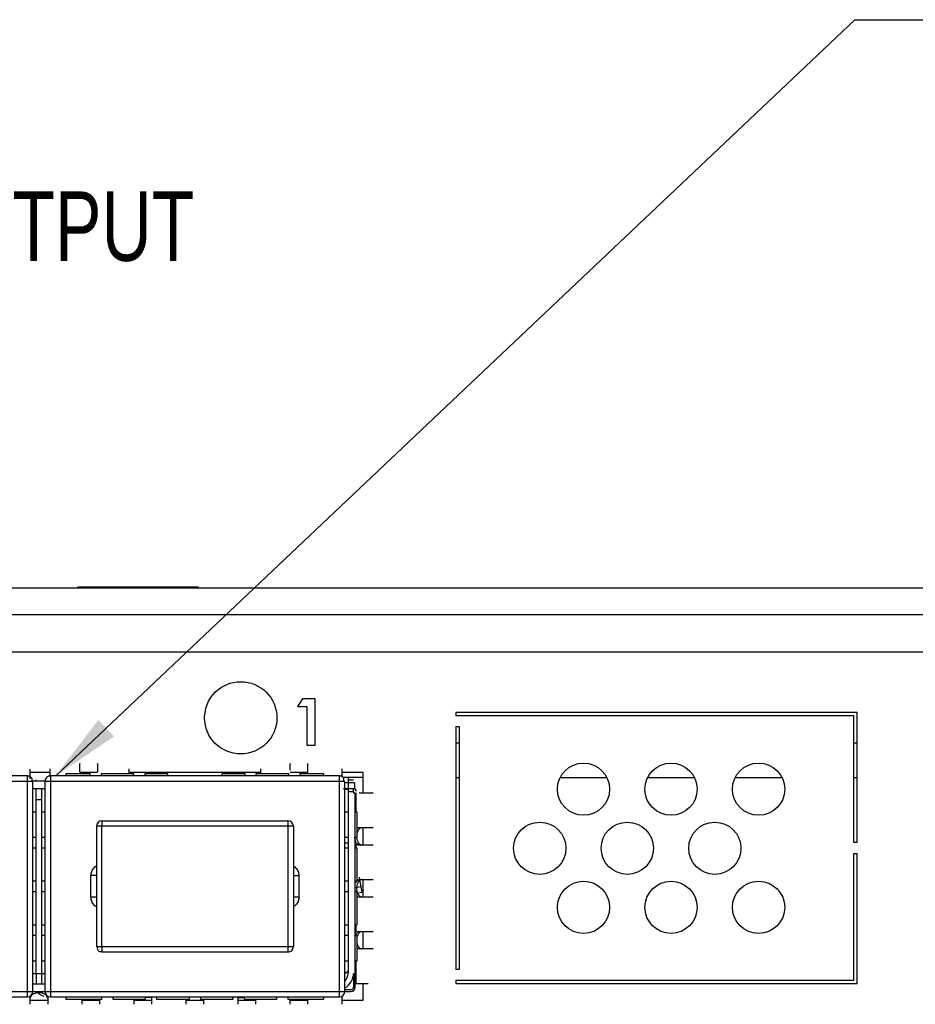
# Model space of a CAD drawing. Header units: millimetres. Extents: x 19 to 844, y 7 to 552.
# Tile 11 of 63: x 254 to 295, y 156 to 201. Entities that reach past the tile are written whole.
import ezdxf

# ---------------------------------------------------------------- set-up
doc = ezdxf.new("R2010")
doc.units = ezdxf.units.MM
doc.styles.add('SLDTEXTSTYLE3', font='TXT', dxfattribs={"width": 0.75})
doc.dimstyles.new('SLDDIMSTYLE3', dxfattribs={"dimtxt": 0.18, "dimasz": 3.175, "dimexe": 0, "dimexo": 0.0625, "dimgap": 0, "dimtad": 0, "dimtih": 1, "dimtoh": 1, "dimdec": 0, "dimrnd": 1e-09, "dimzin": 0, "dimdsep": 46, "dimtxsty": 'Standard', "dimsah": 1, "dimcen": 0.09, "dimadec": 0, "dimazin": 0, "dimtfac": 3.175, "dimtdec": 0, "dimtofl": 0, "dimtmove": 0, "dimatfit": 3, "dimfxl": 1, "dimfrac": 2, "dimtolj": 1, "dimtzin": 0, "dimarcsym": 0})

msp = doc.modelspace()

# ---------------------------------------------------------------- linework, layer by layer
at = {"color": 7, "linetype": 'Continuous', "lineweight": 25}
for p, q in [((139.997, 174.666), (575.997, 174.666)), ((256.247, 174.716), (256.247, 174.666)), ((256.247, 174.716), (258.997, 174.716)), ((258.997, 174.716), (261.747, 174.716)), ((261.747, 174.666), (261.747, 174.716)), ((139.997, 173.452), (575.997, 173.452)), ((576.557, 171.726), (139.437, 171.726)), ((266.511, 169.591), (266.285, 169.238)), ((266.285, 169.238), (266.719, 169.238)), ((267.099, 169.591), (266.511, 169.591)), ((266.719, 169.238), (266.719, 167.474)), ((267.099, 167.474), (267.099, 169.591)), ((291.867, 168.974), (273.527, 168.974)), ((273.527, 168.974), (273.527, 168.822)), ((291.714, 168.822), (273.527, 168.822)), ((291.714, 163.024), (291.714, 168.822)), ((291.867, 163.024), (291.867, 168.974)), ((273.527, 168.322), (273.679, 168.322)), ((273.527, 168.322), (273.527, 157.226)), ((273.679, 168.322), (273.679, 157.226)), ((266.719, 167.474), (267.099, 167.474)), ((273.527, 167.582), (273.679, 167.582)), ((291.714, 167.582), (291.867, 167.582)), ((254.076, 165.942), (254.076, 166.383)), ((254.976, 166.224), (254.076, 166.224)), ((254.976, 166.385), (254.976, 166.064)), ((256.812, 166.169), (255.712, 166.169)), ((255.712, 166.169), (255.712, 166.069)), ((257.151, 166.224), (256.351, 166.224)), ((256.812, 166.069), (256.812, 166.169)), ((258.812, 166.169), (257.312, 166.169)), ((257.312, 166.169), (257.312, 166.069)), ((258.601, 166.19), (258.601, 166.398)), ((264.601, 166.224), (258.601, 166.224)), ((258.812, 166.069), (258.812, 166.169)), ((260.352, 166.169), (259.312, 166.169)), ((259.312, 166.169), (259.312, 166.069)), ((260.352, 166.169), (260.352, 166.069)), ((263.892, 166.169), (262.852, 166.169)), ((262.852, 166.069), (262.852, 166.169)), ((263.892, 166.069), (263.892, 166.169)), ((265.892, 166.169), (264.392, 166.169)), ((264.392, 166.169), (264.392, 166.069)), ((264.601, 166.398), (264.601, 166.191)), ((265.892, 166.069), (265.892, 166.169)), ((266.751, 166.224), (265.951, 166.224)), ((267.492, 166.169), (266.392, 166.169)), ((266.392, 166.169), (266.392, 166.069)), ((267.492, 166.069), (267.492, 166.169)), ((268.326, 166.035), (268.326, 166.394)), ((269.297, 166.224), (268.326, 166.224)), ((269.297, 165.294), (269.297, 166.224)), ((253.952, 166.069), (240.752, 166.069)), ((253.952, 165.819), (240.752, 165.819)), ((253.952, 165.996), (253.952, 166.069)), ((253.952, 165.819), (253.952, 165.996)), ((253.952, 156.219), (253.952, 165.819)), ((254.202, 165.819), (254.137, 165.819)), ((254.753, 165.828), (254.14, 165.828)), ((254.202, 156.219), (254.202, 165.819)), ((254.349, 165.828), (254.349, 165.894)), ((255.002, 165.819), (254.752, 165.819)), ((254.752, 165.819), (254.752, 156.219)), ((255.002, 166.069), (255.002, 165.819)), ((268.202, 166.069), (255.002, 166.069)), ((268.202, 165.819), (255.002, 165.819)), ((255.002, 165.819), (255.002, 156.219)), ((268.202, 165.996), (268.202, 166.069)), ((268.202, 165.819), (268.202, 165.996)), ((268.202, 156.219), (268.202, 165.819)), ((269.297, 165.994), (268.375, 165.994)), ((268.452, 165.819), (268.387, 165.819)), ((268.452, 156.219), (268.452, 165.819)), ((268.601, 165.748), (268.452, 165.748)), ((268.601, 165.994), (268.601, 165.894)), ((268.601, 165.894), (268.851, 165.894)), ((268.601, 165.894), (268.601, 165.748)), ((268.601, 165.748), (268.601, 165.494)), ((268.901, 165.748), (268.601, 165.748)), ((268.901, 165.748), (268.901, 165.494)), ((273.527, 165.994), (273.679, 165.994)), ((278.289, 165.994), (280.427, 165.994)), ((282.289, 165.994), (284.427, 165.994)), ((286.289, 165.994), (288.427, 165.994)), ((291.714, 165.994), (291.867, 165.994)), ((254.202, 165.494), (254.752, 165.494)), ((254.349, 164.994), (254.349, 165.494)), ((254.603, 164.994), (254.603, 165.494)), ((268.371, 165.494), (268.556, 165.45)), ((268.452, 165.494), (268.601, 165.494)), ((268.601, 165.494), (268.601, 165.344)), ((268.601, 165.494), (268.901, 165.494)), ((268.601, 165.344), (268.601, 157.044)), ((268.851, 165.344), (268.601, 165.344)), ((268.851, 165.344), (268.851, 165.494)), ((268.851, 165.344), (268.851, 165.294)), ((268.851, 165.294), (268.931, 165.294)), ((268.988, 165.375), (268.891, 165.523)), ((268.931, 156.414), (268.931, 165.294)), ((254.349, 164.994), (254.603, 164.994)), ((254.349, 157.044), (254.349, 164.994)), ((254.603, 157.044), (254.603, 164.994)), ((254.349, 164.419), (254.202, 164.419)), ((254.752, 164.419), (254.603, 164.419)), ((268.601, 164.419), (268.452, 164.419)), ((269.012, 164.419), (268.931, 164.419)), ((269.012, 163.269), (269.012, 164.419)), ((257.352, 164.019), (257.352, 163.946)), ((257.352, 164.019), (265.852, 164.019)), ((257.352, 163.946), (257.352, 163.769)), ((265.852, 164.019), (265.852, 163.769)), ((257.352, 163.769), (257.102, 163.769)), ((257.102, 163.769), (257.102, 158.269)), ((257.352, 158.269), (257.352, 163.769)), ((265.852, 163.769), (257.352, 163.769)), ((265.852, 163.769), (265.852, 158.269)), ((266.029, 163.769), (265.852, 163.769)), ((266.102, 163.769), (266.029, 163.769)), ((266.102, 163.769), (266.102, 158.269)), ((269.297, 162.909), (269.297, 163.709)), ((254.202, 163.269), (254.349, 163.269)), ((254.603, 163.269), (254.752, 163.269)), ((268.452, 163.269), (268.601, 163.269)), ((268.476, 162.994), (268.452, 162.995)), ((268.601, 162.994), (268.476, 162.994)), ((268.931, 163.269), (269.012, 163.269)), ((269.045, 162.909), (268.955, 162.93)), ((291.867, 163.024), (291.714, 163.024)), ((254.349, 162.769), (254.202, 162.769)), ((254.752, 162.769), (254.603, 162.769)), ((268.601, 162.769), (268.452, 162.769)), ((269.012, 162.769), (268.931, 162.769)), ((269.012, 161.269), (269.012, 162.769)), ((291.714, 162.524), (291.867, 162.524)), ((291.714, 156.726), (291.714, 162.524)), ((291.867, 156.574), (291.867, 162.524)), ((254.202, 161.269), (254.349, 161.269)), ((254.603, 161.269), (254.752, 161.269)), ((257.102, 161.519), (256.852, 161.519)), ((256.852, 160.519), (256.852, 161.519)), ((266.102, 161.519), (266.352, 161.519)), ((266.352, 161.519), (266.352, 160.519)), ((268.452, 161.269), (268.601, 161.269)), ((268.931, 161.269), (269.012, 161.269)), ((269.109, 161.445), (269.189, 160.994)), ((269.297, 160.534), (269.297, 161.334)), ((254.349, 160.769), (254.202, 160.769)), ((254.752, 160.769), (254.603, 160.769)), ((268.601, 160.769), (268.452, 160.769)), ((269.012, 160.769), (268.931, 160.769)), ((269.189, 160.994), (268.938, 160.95)), ((269.012, 159.269), (269.012, 160.769)), ((269.012, 160.709), (269.232, 160.748)), ((257.102, 160.519), (256.852, 160.519)), ((266.352, 160.519), (266.102, 160.519)), ((254.202, 159.269), (254.349, 159.269)), ((254.603, 159.269), (254.752, 159.269)), ((268.452, 159.269), (268.601, 159.269)), ((268.931, 159.269), (269.012, 159.269)), ((268.955, 158.938), (269.045, 158.959)), ((269.297, 158.159), (269.297, 158.959)), ((254.349, 158.769), (254.202, 158.769)), ((254.752, 158.769), (254.603, 158.769)), ((268.601, 158.769), (268.452, 158.769)), ((269.012, 158.769), (268.931, 158.769)), ((269.012, 157.619), (269.012, 158.769)), ((257.102, 158.269), (257.168, 158.269)), ((257.352, 158.269), (257.352, 158.092)), ((257.352, 158.269), (265.852, 158.269)), ((257.352, 158.092), (257.352, 158.019)), ((265.852, 158.019), (257.352, 158.019)), ((265.852, 158.269), (265.852, 158.019)), ((265.852, 158.269), (266.102, 158.269)), ((254.202, 157.619), (254.349, 157.619)), ((254.603, 157.619), (254.752, 157.619)), ((268.452, 157.619), (268.601, 157.619)), ((268.931, 157.619), (269.012, 157.619)), ((273.679, 157.226), (273.527, 157.226)), ((254.349, 157.044), (254.349, 156.544)), ((254.349, 157.044), (254.603, 157.044)), ((254.603, 156.544), (254.603, 157.044)), ((268.851, 157.044), (268.851, 156.414)), ((273.527, 156.726), (291.714, 156.726)), ((273.527, 156.726), (273.527, 156.574)), ((240.752, 156.219), (253.952, 156.219)), ((253.952, 156.219), (254.202, 156.219)), ((253.952, 156.042), (253.952, 156.219)), ((254.752, 156.544), (254.202, 156.544)), ((254.202, 156.214), (254.752, 156.214)), ((254.752, 156.219), (254.826, 156.219)), ((254.826, 156.219), (255.002, 156.219)), ((255.002, 156.219), (268.202, 156.219)), ((255.002, 156.219), (255.002, 155.969)), ((268.202, 156.042), (268.202, 156.219)), ((268.202, 156.219), (268.452, 156.219)), ((268.731, 156.294), (268.452, 156.294)), ((268.452, 156.214), (268.731, 156.214)), ((268.955, 156.584), (269.512, 156.584)), ((269.297, 155.824), (269.297, 156.584)), ((273.527, 156.574), (291.867, 156.574)), ((240.752, 155.969), (253.952, 155.969)), ((253.952, 155.969), (253.952, 156.042)), ((254.076, 155.629), (254.076, 156.002)), ((254.076, 155.824), (254.876, 155.824)), ((254.808, 155.994), (254.876, 155.994)), ((254.876, 156.003), (254.876, 155.629)), ((255.002, 155.969), (268.202, 155.969)), ((255.712, 155.969), (255.712, 155.869)), ((255.712, 155.869), (257.352, 155.869)), ((256.451, 155.629), (256.451, 155.867)), ((256.451, 155.824), (257.251, 155.824)), ((257.251, 155.869), (257.251, 155.629)), ((257.352, 155.869), (257.352, 155.969)), ((257.852, 155.969), (257.852, 155.869)), ((257.852, 155.869), (259.352, 155.869)), ((258.826, 155.629), (258.826, 155.867)), ((258.826, 155.824), (259.626, 155.824)), ((259.352, 155.869), (259.352, 155.969)), ((259.626, 155.944), (259.352, 155.944)), ((259.626, 155.905), (259.601, 155.969)), ((259.626, 155.969), (259.626, 155.629)), ((259.852, 155.969), (259.852, 155.869)), ((259.852, 155.869), (261.352, 155.869)), ((261.201, 155.629), (261.201, 155.867)), ((261.201, 155.824), (262.001, 155.824)), ((261.352, 155.869), (261.352, 155.969)), ((261.852, 155.969), (261.852, 155.869)), ((261.852, 155.869), (263.352, 155.869)), ((262.001, 155.869), (262.001, 155.629)), ((263.352, 155.869), (263.352, 155.969)), ((263.576, 155.629), (263.576, 155.969)), ((263.576, 155.824), (264.376, 155.824)), ((263.585, 155.944), (263.852, 155.944)), ((263.852, 155.969), (263.852, 155.869)), ((263.852, 155.869), (265.352, 155.869)), ((264.376, 155.869), (264.376, 155.629)), ((265.352, 155.869), (265.352, 155.969)), ((265.852, 155.969), (265.852, 155.869)), ((265.852, 155.869), (267.492, 155.869)), ((265.951, 155.629), (265.951, 155.867)), ((265.951, 155.824), (266.751, 155.824)), ((266.751, 155.869), (266.751, 155.629)), ((267.492, 155.869), (267.492, 155.969)), ((268.202, 155.969), (268.202, 156.042)), ((268.326, 155.629), (268.326, 156.002)), ((268.326, 155.824), (269.297, 155.824))]:
    msp.add_line(p, q, dxfattribs=at)
at = {"color": 8, "linetype": 'Continuous', "lineweight": 25}
for p, q in [((254.137, 165.819), (253.952, 165.819)), ((268.387, 165.819), (268.202, 165.819)), ((268.955, 165.294), (268.955, 164.419)), ((268.955, 162.93), (268.955, 162.769)), ((268.955, 159.269), (268.955, 158.938)), ((257.168, 158.269), (257.352, 158.269)), ((268.955, 157.619), (268.955, 156.584)), ((254.202, 157.044), (254.349, 157.044)), ((254.603, 157.044), (254.752, 157.044))]:
    msp.add_line(p, q, dxfattribs=at)
at = {"color": 7, "linetype": 'Continuous', "lineweight": 25, "flags": 128}
for points in [[(254.035, 166.055), (254.001, 166.064), (253.952, 166.069)], [(268.285, 166.055), (268.251, 166.064), (268.202, 166.069)], [(257.352, 158.019), (257.304, 158.024), (257.266, 158.034)]]:
    msp.add_lwpolyline(points, dxfattribs=at)
at = {"color": 7, "linetype": 'Continuous', "lineweight": 25}
for centre, radius in [((263.697, 168.724), 1.651), ((279.358, 165.462), 1.194), ((283.358, 165.462), 1.194), ((287.358, 165.462), 1.194), ((277.358, 162.762), 1.194), ((281.358, 162.762), 1.194), ((285.358, 162.762), 1.194), ((279.358, 160.062), 1.194), ((283.358, 160.062), 1.194), ((287.358, 160.062), 1.194)]:
    msp.add_circle(centre, radius, dxfattribs=at)
for centre, radius, start, end in [((255.002, 165.819), 0.25, 135, 180), ((255.002, 165.819), 0.25, 90, 135), ((257.352, 163.769), 0.25, 90, 180), ((265.852, 163.769), 0.25, 0, 90), ((265.852, 158.269), 0.25, 270, 315), ((265.852, 158.269), 0.25, 315, 0), ((268.226, 157.491), 0.5, 296.6197, 318.5904), ((268.101, 157.044), 0.5, 314.5877, 0), ((268.101, 157.044), 0.75, 297.9046, 0), ((253.952, 156.219), 0.25, 270, 0), ((255.002, 156.219), 0.25, 180, 270), ((268.202, 156.219), 0.25, 270, 0), ((268.731, 156.414), 0.2, 270, 0), ((268.731, 156.414), 0.12, 270, 0), ((254.808, 156.494), 0.5, 224.2468, 257.4956)]:
    msp.add_arc(centre, radius, start, end, dxfattribs=at)
for points, knots in [([(256.351, 166.242), (256.351, 166.311), (256.351, 166.555), (256.351, 166.68), (256.351, 166.633), (256.351, 166.627)], [0, 0, 0, 0, 0.254229, 0.894248, 1, 1, 1, 1]), ([(257.151, 166.627), (257.151, 166.633), (257.151, 166.68), (257.151, 166.558), (257.151, 166.317), (257.151, 166.251)], [0, 0, 0, 0, 0.1070987, 0.7552638, 1, 1, 1, 1]), ([(265.951, 166.336), (265.951, 166.371), (265.951, 166.578), (265.951, 166.68), (265.951, 166.633), (265.951, 166.627)], [0, 0, 0, 0, 0.151297, 0.879651, 1, 1, 1, 1]), ([(266.751, 166.627), (266.751, 166.633), (266.751, 166.68), (266.751, 166.551), (266.751, 166.3), (266.751, 166.224)], [0, 0, 0, 0, 0.103412, 0.729267, 1, 1, 1, 1]), ([(254.135, 165.819), (254.145, 165.835), (254.166, 165.871), (254.164, 165.932), (254.136, 165.989), (254.091, 166.032), (254.051, 166.047), (254.035, 166.053)], [0, 0, 0, 0, 0.192294, 0.417887, 0.63637, 0.847225, 1, 1, 1, 1]), ([(268.385, 165.819), (268.395, 165.835), (268.416, 165.871), (268.414, 165.932), (268.386, 165.989), (268.341, 166.032), (268.301, 166.047), (268.285, 166.053)], [0, 0, 0, 0, 0.192286, 0.41788, 0.63637, 0.847225, 1, 1, 1, 1]), ([(269.106, 165.294), (269.257, 165.294), (269.613, 165.294), (269.799, 165.294), (269.74, 165.294), (269.734, 165.294)], [0, 0, 0, 0, 0.399401, 0.943234, 1, 1, 1, 1]), ([(269.24, 163.709), (269.208, 163.702), (269.145, 163.688), (269.072, 163.602), (269.03, 163.522), (269.018, 163.48), (269.012, 163.463)], [0, 0, 0, 0, 0.374794, 0.729477, 0.885811, 1, 1, 1, 1]), ([(269.045, 163.709), (269.226, 163.709), (269.587, 163.709), (269.784, 163.709), (269.737, 163.709), (269.73, 163.709)], [0, 0, 0, 0, 0.46188, 0.923758, 1, 1, 1, 1]), ([(268.894, 163.268), (268.894, 163.259), (268.896, 163.226), (268.909, 163.17), (268.931, 163.103), (268.975, 163.016), (269.051, 162.93), (269.116, 162.916), (269.149, 162.909)], [0, 0, 0, 0, 0.041901, 0.154163, 0.274108, 0.402928, 0.692894, 1, 1, 1, 1]), ([(268.992, 163.274), (268.993, 163.263), (268.994, 163.227), (269.007, 163.169), (269.028, 163.101), (269.072, 163.016), (269.145, 162.93), (269.208, 162.916), (269.24, 162.909)], [0, 0, 0, 0, 0.05396, 0.164137, 0.285574, 0.411715, 0.697749, 1, 1, 1, 1]), ([(269.73, 162.909), (269.737, 162.909), (269.784, 162.909), (269.587, 162.909), (269.226, 162.909), (269.045, 162.909)], [0, 0, 0, 0, 0.076242, 0.53812, 1, 1, 1, 1]), ([(269.149, 161.334), (269.116, 161.327), (269.052, 161.312), (268.983, 161.241), (268.957, 161.188), (268.954, 161.183)], [0, 0, 0, 0, 0.486563, 0.945972, 1, 1, 1, 1]), ([(269.24, 161.334), (269.208, 161.327), (269.145, 161.313), (269.072, 161.228), (269.028, 161.142), (269.006, 161.075), (268.993, 161.005), (268.988, 160.934), (268.993, 160.864), (269.006, 160.794), (269.028, 160.726), (269.072, 160.641), (269.145, 160.555), (269.208, 160.541), (269.24, 160.534)], [0, 0, 0, 0, 0.1433896, 0.2790847, 0.3388952, 0.3965368, 0.4486052, 0.499997, 0.5511934, 0.6034629, 0.6610734, 0.7209153, 0.8566104, 1, 1, 1, 1]), ([(269.045, 161.334), (269.226, 161.334), (269.587, 161.334), (269.784, 161.334), (269.737, 161.334), (269.73, 161.334)], [0, 0, 0, 0, 0.46188, 0.923758, 1, 1, 1, 1]), ([(269.189, 160.994), (269.194, 160.962), (269.206, 160.897), (269.22, 160.816), (269.23, 160.759), (269.231, 160.752), (269.232, 160.748)], [0, 0, 0, 0, 0.2500029, 0.5000057, 0.7499938, 1, 1, 1, 1]), ([(269.73, 160.534), (269.737, 160.534), (269.784, 160.534), (269.587, 160.534), (269.226, 160.534), (269.045, 160.534)], [0, 0, 0, 0, 0.076242, 0.53812, 1, 1, 1, 1]), ([(269.149, 158.959), (269.116, 158.952), (269.051, 158.938), (268.975, 158.851), (268.936, 158.777), (268.925, 158.743), (268.922, 158.733)], [0, 0, 0, 0, 0.394463, 0.766913, 0.932423, 1, 1, 1, 1]), ([(269.24, 158.959), (269.208, 158.952), (269.145, 158.939), (269.072, 158.852), (269.033, 158.777), (269.022, 158.742), (269.018, 158.73)], [0, 0, 0, 0, 0.389948, 0.75897, 0.921625, 1, 1, 1, 1]), ([(269.045, 158.959), (269.226, 158.959), (269.587, 158.959), (269.784, 158.959), (269.737, 158.959), (269.73, 158.959)], [0, 0, 0, 0, 0.46188, 0.923758, 1, 1, 1, 1]), ([(257.17, 158.269), (257.16, 158.253), (257.139, 158.217), (257.14, 158.157), (257.168, 158.099), (257.213, 158.057), (257.252, 158.042), (257.267, 158.036)], [0, 0, 0, 0, 0.194193, 0.42201, 0.642642, 0.855575, 1, 1, 1, 1]), ([(269.012, 158.405), (269.018, 158.388), (269.03, 158.346), (269.072, 158.266), (269.145, 158.18), (269.208, 158.166), (269.24, 158.159)], [0, 0, 0, 0, 0.114105, 0.270521, 0.625205, 1, 1, 1, 1]), ([(269.73, 158.159), (269.737, 158.159), (269.784, 158.159), (269.587, 158.159), (269.226, 158.159), (269.045, 158.159)], [0, 0, 0, 0, 0.076242, 0.53812, 1, 1, 1, 1]), ([(254.876, 155.905), (254.869, 155.939), (254.854, 156.002), (254.758, 156.083), (254.641, 156.136), (254.515, 156.159), (254.392, 156.153), (254.285, 156.125), (254.191, 156.079), (254.115, 156.013), (254.08, 155.952), (254.077, 155.915), (254.076, 155.905)], [0, 0, 0, 0, 0.1496531, 0.2792729, 0.3774925, 0.4762728, 0.5615636, 0.642609, 0.7310021, 0.8340273, 0.9536774, 1, 1, 1, 1]), ([(263.599, 155.969), (263.591, 155.958), (263.577, 155.936), (263.577, 155.915), (263.576, 155.905)], [0, 0, 0, 0, 0.519325, 1, 1, 1, 1])]:
    msp.add_open_spline(points, degree=3, knots=knots, dxfattribs=at)
at = {"color": 8, "linetype": 'Continuous', "lineweight": 25}
for points, knots in [([(256.852, 161.519), (256.859, 161.582), (256.869, 161.679), (256.931, 161.795), (256.996, 161.874), (257.055, 161.926), (257.094, 161.945), (257.102, 161.95)], [0, 0, 0, 0, 0.3597539, 0.5532389, 0.7512349, 0.9447183, 1, 1, 1, 1]), ([(266.102, 161.95), (266.11, 161.946), (266.149, 161.927), (266.207, 161.875), (266.273, 161.796), (266.335, 161.679), (266.346, 161.582), (266.352, 161.519)], [0, 0, 0, 0, 0.050925, 0.248888, 0.442344, 0.640307, 1, 1, 1, 1]), ([(257.102, 160.088), (257.094, 160.092), (257.056, 160.111), (256.997, 160.163), (256.932, 160.242), (256.87, 160.359), (256.859, 160.456), (256.852, 160.519)], [0, 0, 0, 0, 0.050925, 0.248888, 0.442341, 0.640303, 1, 1, 1, 1]), ([(266.352, 160.519), (266.346, 160.456), (266.335, 160.36), (266.273, 160.243), (266.208, 160.165), (266.15, 160.112), (266.111, 160.093), (266.102, 160.088)], [0, 0, 0, 0, 0.359756, 0.553238, 0.751233, 0.944718, 1, 1, 1, 1])]:
    msp.add_open_spline(points, degree=3, knots=knots, dxfattribs=at)

# ---------------------------------------------------------------- texts
at = {"color": 7, "linetype": 'Continuous', "lineweight": 0, "insert": (224.775, 192.785), "char_height": 3.175, "attachment_point": 1, "style": 'SLDTEXTSTYLE3'}
msp.add_mtext('48VDC/4A MAX OUTPUT', dxfattribs=at)

# ---------------------------------------------------------------- leaders
at = {"color": 7, "linetype": 'Continuous', "lineweight": 0}
msp.add_leader([(255.244, 166.069), (291.755, 200.635), (294.929, 200.635)], dimstyle='SLDDIMSTYLE3', dxfattribs=at)

doc.saveas('drawing.dxf')
